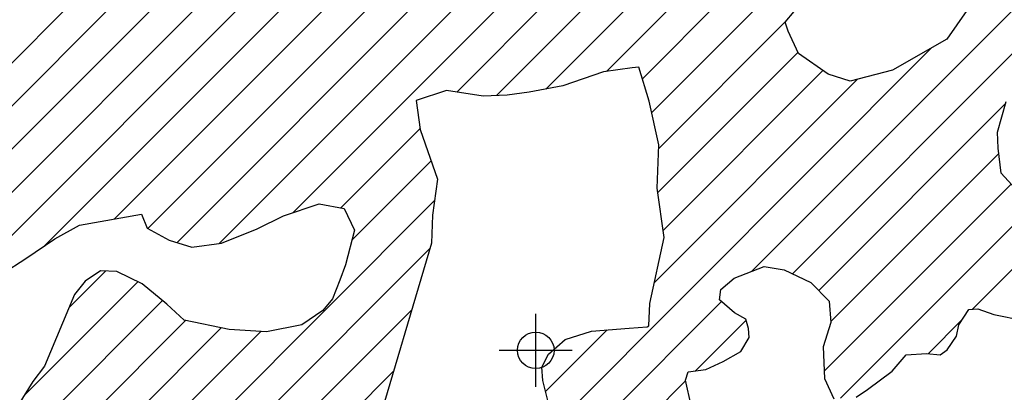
# Model space of a CAD drawing. Extents: x 192051 to 352051, y 710978 to 817615.
# Tile 68 of 85: x 285824 to 292557, y 780068 to 782612. Entities that reach past the tile are written whole.
import ezdxf

# ---------------------------------------------------------------- set-up
doc = ezdxf.new("R2010")
doc.units = 0
doc.header["$LTSCALE"] = 800
doc.header["$PDMODE"] = 34
doc.header["$PDSIZE"] = 250
doc.layers.get('0').update_dxf_attribs({"linetype": 'CONTINUOUS'})
for name, color, linetype in [('SEC', 2, 'CONTINUOUS'), ('WETDBA', 11, 'CONTINUOUS'), ('WETFILL', 12, 'CONTINUOUS')]:
    doc.layers.add(name, color=color, linetype=linetype)

# ---------------------------------------------------------------- blocks, each defined once
blk = doc.blocks.new('*X')
at = {"color": 0}
for p, q in [((285506, 782053.1), (291100.1, 787647.2)), ((285407.5, 781660), (291296.6, 787549.1)), ((284462.9, 780420.7), (291552.3, 787510.1)), ((284561.6, 780224.7), (291815.4, 787478.5)), ((285021.9, 780390.3), (292068.3, 787436.7)), ((285994.2, 781067.9), (292236.9, 787310.6)), ((286473.4, 781252.4), (292389.7, 787168.7)), ((286701.6, 781185.9), (292483.3, 786967.7)), ((286900.4, 781090.1), (292538, 786727.7)), ((287188.7, 781083.7), (292537.5, 786432.5)), ((287695.4, 781295.8), (292533.8, 786134.1)), ((288812.5, 782118.1), (292477.6, 785783.2)), ((289083.7, 782094.6), (292548.8, 785559.7)), ((289422.2, 782138.5), (292706.5, 785422.8)), ((289836.9, 782258.5), (292463.5, 784885)), ((290082.2, 782209.1), (292440.4, 784567.3)), ((290828.9, 780893), (294078.2, 784142.3)), ((291108.3, 780877.7), (294266.7, 784036)), ((290146.6, 781978.7), (292076.5, 783908.7)), ((290194.7, 781732.2), (291063.7, 782601.2)), ((289525.1, 779883.8), (292062.5, 782421.3)), ((290188.8, 781431.6), (291145.8, 782388.6)), ((290224.2, 781172.3), (291317.4, 782265.6)), ((290164.5, 780817.9), (291552.4, 782205.9)), ((291287.8, 780762.4), (292566, 782040.7)), ((288020.9, 781326.5), (288562.5, 781868.2)), ((291371.1, 780551.1), (292518.9, 781698.9)), ((288095.1, 781106.1), (288637.3, 781648.2)), ((291326, 780211.3), (292604.5, 781489.9)), ((286712.8, 779429), (288660.5, 781376.7)), ((291436.7, 780027.3), (292804.5, 781395.1)), ((292340.1, 780636.1), (292978.9, 781274.8)), ((286992.8, 779414.4), (288628.9, 781050.5)), ((286161.9, 780646.3), (286411.2, 780895.6)), ((285853.7, 780043.4), (286633.3, 780823)), ((285345.9, 779240.9), (286800.3, 780695.3)), ((289616.4, 779680.5), (290624, 780688.1)), ((287267.1, 779394), (288505, 780631.9)), ((285681.2, 779281.5), (286958.1, 780558.4)), ((290444.6, 780214), (290792.3, 780561.7)), ((292035.9, 780331.8), (292269.5, 780565.5)), ((286265.1, 779570.7), (287202.7, 780508.3)), ((286529.6, 779540.6), (287473, 780483.9)), ((289420.6, 780074), (289840.4, 780493.8)), ((287524.1, 779356.3), (288381.1, 780213.3)), ((289053.9, 778823.3), (290377.2, 780146.6))]:
    blk.add_line(p, q, dxfattribs=at)

msp = doc.modelspace()

# ---------------------------------------------------------------- linework, layer by layer
at = {"layer": 'SEC', "color": 0}
msp.add_point((289353.3, 780354.6), dxfattribs=at)
at = {"layer": 'WETDBA', "color": 0}
for points in [[(292300.2, 782674.4), (292163.2, 782478.7), (291791.6, 782266.6), (291503.6, 782193.5), (291353.6, 782240.8), (291149.6, 782380.5), (291079.2, 782532.7), (291058.7, 782595.3), (291182, 782741.4)], [(290133.6, 780674.9), (290230.8, 781124.4), (290184.5, 781462.7), (290195.6, 781758.1), (290129.4, 782055.8), (290057.9, 782288.1), (290012.7, 782283), (289816.4, 782255.6), (289539, 782159.5), (289308.6, 782118), (289156.9, 782097.8), (288993.3, 782090.7), (288743.7, 782128.5), (288535.8, 782059.9), (288563.3, 781863), (288680.5, 781522.9), (288646.9, 781277.6), (288639.5, 781086), (288245.8, 779756.3)], [(292684.5, 781402.4), (292536.1, 781564.7), (292514.4, 781734.5), (292510.4, 781843.8), (292569.9, 782054.5)], [(285703.4, 780876.7), (285867.3, 780980.6), (286065.1, 781116.7), (286233.9, 781209.5), (286657, 781285.3), (286696.5, 781188.7), (286845.9, 781107.3), (287002.2, 781057.9), (287205.4, 781086), (287448, 781184), (287629.3, 781273.4), (287871.3, 781355.3), (288044.2, 781322), (288113.2, 781175.4), (288051.6, 780939), (288013.2, 780833.7), (287964.3, 780706.7), (287896.5, 780625.5), (287753.5, 780528), (287511.3, 780481.6), (287257.7, 780497.1), (286948.9, 780560.3), (286831.3, 780669.8), (286662.1, 780809), (286489.6, 780893.1), (286376.1, 780896.7), (286272.7, 780826.6), (286199.3, 780735), (285993.1, 780245.4), (285915, 780142.2), (285814.3, 779979.9)], [(290414.8, 779977.8), (290376.4, 780150.1), (290395.3, 780206.9), (290517.3, 780224.5), (290635.5, 780278.3), (290756.6, 780346.3), (290811.5, 780443), (290809.1, 780503.3), (290790.3, 780568.5), (290711.4, 780610), (290610.2, 780700.4), (290619.8, 780770), (290711, 780847), (290915.7, 780926.8), (291052, 780904.7), (291233.4, 780817.5), (291358.9, 780690.4), (291371.6, 780545), (291319.2, 780379.4), (291328, 780163), (291391.8, 780024.2)], [(289450.5, 779957.7), (289401.4, 780148.4), (289393.9, 780239.9), (289439.6, 780329.5), (289554.1, 780429.4), (289733.4, 780484.9), (289993, 780506.6), (290115.7, 780515.7), (290126.3, 780522.2), (290133.6, 780674.9)], [(291545, 780034.8), (291621.4, 780086.3), (291789.7, 780213.4), (291887.1, 780323.8), (292024.7, 780333), (292118.5, 780323.5), (292167.3, 780357), (292229.3, 780451.7), (292245.9, 780529.1), (292314.3, 780634.5), (292376.7, 780638.3), (292486.2, 780598.4), (292689.3, 780557.4)]]:
    msp.add_lwpolyline(points, dxfattribs=at)

# ---------------------------------------------------------------- block references
at = {"layer": 'WETFILL', "color": 0}
msp.add_blockref('*X', (0, 0), dxfattribs=at)
msp.add_blockref('*X', (0, 0), dxfattribs=at)
msp.add_blockref('*X', (0, 0), dxfattribs=at)
msp.add_blockref('*X', (0, 0), dxfattribs=at)
msp.add_blockref('*X', (0, 0), dxfattribs=at)
msp.add_blockref('*X', (0, 0), dxfattribs=at)
msp.add_blockref('*X', (0, 0), dxfattribs=at)
msp.add_blockref('*X', (0, 0), dxfattribs=at)
msp.add_blockref('*X', (0, 0), dxfattribs=at)
msp.add_blockref('*X', (0, 0), dxfattribs=at)
msp.add_blockref('*X', (0, 0), dxfattribs=at)
msp.add_blockref('*X', (0, 0), dxfattribs=at)
msp.add_blockref('*X', (0, 0), dxfattribs=at)
msp.add_blockref('*X', (0, 0), dxfattribs=at)
msp.add_blockref('*X', (0, 0), dxfattribs=at)
msp.add_blockref('*X', (0, 0), dxfattribs=at)
msp.add_blockref('*X', (0, 0), dxfattribs=at)
msp.add_blockref('*X', (0, 0), dxfattribs=at)
msp.add_blockref('*X', (0, 0), dxfattribs=at)
msp.add_blockref('*X', (0, 0), dxfattribs=at)
msp.add_blockref('*X', (0, 0), dxfattribs=at)
msp.add_blockref('*X', (0, 0), dxfattribs=at)
msp.add_blockref('*X', (0, 0), dxfattribs=at)
msp.add_blockref('*X', (0, 0), dxfattribs=at)
msp.add_blockref('*X', (0, 0), dxfattribs=at)
msp.add_blockref('*X', (0, 0), dxfattribs=at)
msp.add_blockref('*X', (0, 0), dxfattribs=at)
msp.add_blockref('*X', (0, 0), dxfattribs=at)
msp.add_blockref('*X', (0, 0), dxfattribs=at)
msp.add_blockref('*X', (0, 0), dxfattribs=at)
msp.add_blockref('*X', (0, 0), dxfattribs=at)
msp.add_blockref('*X', (0, 0), dxfattribs=at)
msp.add_blockref('*X', (0, 0), dxfattribs=at)
msp.add_blockref('*X', (0, 0), dxfattribs=at)
msp.add_blockref('*X', (0, 0), dxfattribs=at)
msp.add_blockref('*X', (0, 0), dxfattribs=at)
msp.add_blockref('*X', (0, 0), dxfattribs=at)
msp.add_blockref('*X', (0, 0), dxfattribs=at)
msp.add_blockref('*X', (0, 0), dxfattribs=at)
msp.add_blockref('*X', (0, 0), dxfattribs=at)
msp.add_blockref('*X', (0, 0), dxfattribs=at)
msp.add_blockref('*X', (0, 0), dxfattribs=at)
msp.add_blockref('*X', (0, 0), dxfattribs=at)
msp.add_blockref('*X', (0, 0), dxfattribs=at)
msp.add_blockref('*X', (0, 0), dxfattribs=at)
msp.add_blockref('*X', (0, 0), dxfattribs=at)
msp.add_blockref('*X', (0, 0), dxfattribs=at)
msp.add_blockref('*X', (0, 0), dxfattribs=at)
msp.add_blockref('*X', (0, 0), dxfattribs=at)
msp.add_blockref('*X', (0, 0), dxfattribs=at)
msp.add_blockref('*X', (0, 0), dxfattribs=at)
msp.add_blockref('*X', (0, 0), dxfattribs=at)
msp.add_blockref('*X', (0, 0), dxfattribs=at)
msp.add_blockref('*X', (0, 0), dxfattribs=at)
msp.add_blockref('*X', (0, 0), dxfattribs=at)
msp.add_blockref('*X', (0, 0), dxfattribs=at)
msp.add_blockref('*X', (0, 0), dxfattribs=at)
msp.add_blockref('*X', (0, 0), dxfattribs=at)
msp.add_blockref('*X', (0, 0), dxfattribs=at)
msp.add_blockref('*X', (0, 0), dxfattribs=at)
msp.add_blockref('*X', (0, 0), dxfattribs=at)
msp.add_blockref('*X', (0, 0), dxfattribs=at)
msp.add_blockref('*X', (0, 0), dxfattribs=at)
msp.add_blockref('*X', (0, 0), dxfattribs=at)
msp.add_blockref('*X', (0, 0), dxfattribs=at)
msp.add_blockref('*X', (0, 0), dxfattribs=at)
msp.add_blockref('*X', (0, 0), dxfattribs=at)
msp.add_blockref('*X', (0, 0), dxfattribs=at)
msp.add_blockref('*X', (0, 0), dxfattribs=at)
msp.add_blockref('*X', (0, 0), dxfattribs=at)
msp.add_blockref('*X', (0, 0), dxfattribs=at)
msp.add_blockref('*X', (0, 0), dxfattribs=at)
msp.add_blockref('*X', (0, 0), dxfattribs=at)
msp.add_blockref('*X', (0, 0), dxfattribs=at)
msp.add_blockref('*X', (0, 0), dxfattribs=at)
msp.add_blockref('*X', (0, 0), dxfattribs=at)
msp.add_blockref('*X', (0, 0), dxfattribs=at)
msp.add_blockref('*X', (0, 0), dxfattribs=at)
msp.add_blockref('*X', (0, 0), dxfattribs=at)
msp.add_blockref('*X', (0, 0), dxfattribs=at)
msp.add_blockref('*X', (0, 0), dxfattribs=at)
msp.add_blockref('*X', (0, 0), dxfattribs=at)
msp.add_blockref('*X', (0, 0), dxfattribs=at)
msp.add_blockref('*X', (0, 0), dxfattribs=at)
msp.add_blockref('*X', (0, 0), dxfattribs=at)
msp.add_blockref('*X', (0, 0), dxfattribs=at)
msp.add_blockref('*X', (0, 0), dxfattribs=at)
msp.add_blockref('*X', (0, 0), dxfattribs=at)
msp.add_blockref('*X', (0, 0), dxfattribs=at)
msp.add_blockref('*X', (0, 0), dxfattribs=at)
msp.add_blockref('*X', (0, 0), dxfattribs=at)
msp.add_blockref('*X', (0, 0), dxfattribs=at)
msp.add_blockref('*X', (0, 0), dxfattribs=at)
msp.add_blockref('*X', (0, 0), dxfattribs=at)
msp.add_blockref('*X', (0, 0), dxfattribs=at)
msp.add_blockref('*X', (0, 0), dxfattribs=at)
msp.add_blockref('*X', (0, 0), dxfattribs=at)
msp.add_blockref('*X', (0, 0), dxfattribs=at)
msp.add_blockref('*X', (0, 0), dxfattribs=at)
msp.add_blockref('*X', (0, 0), dxfattribs=at)

doc.saveas('drawing.dxf')
